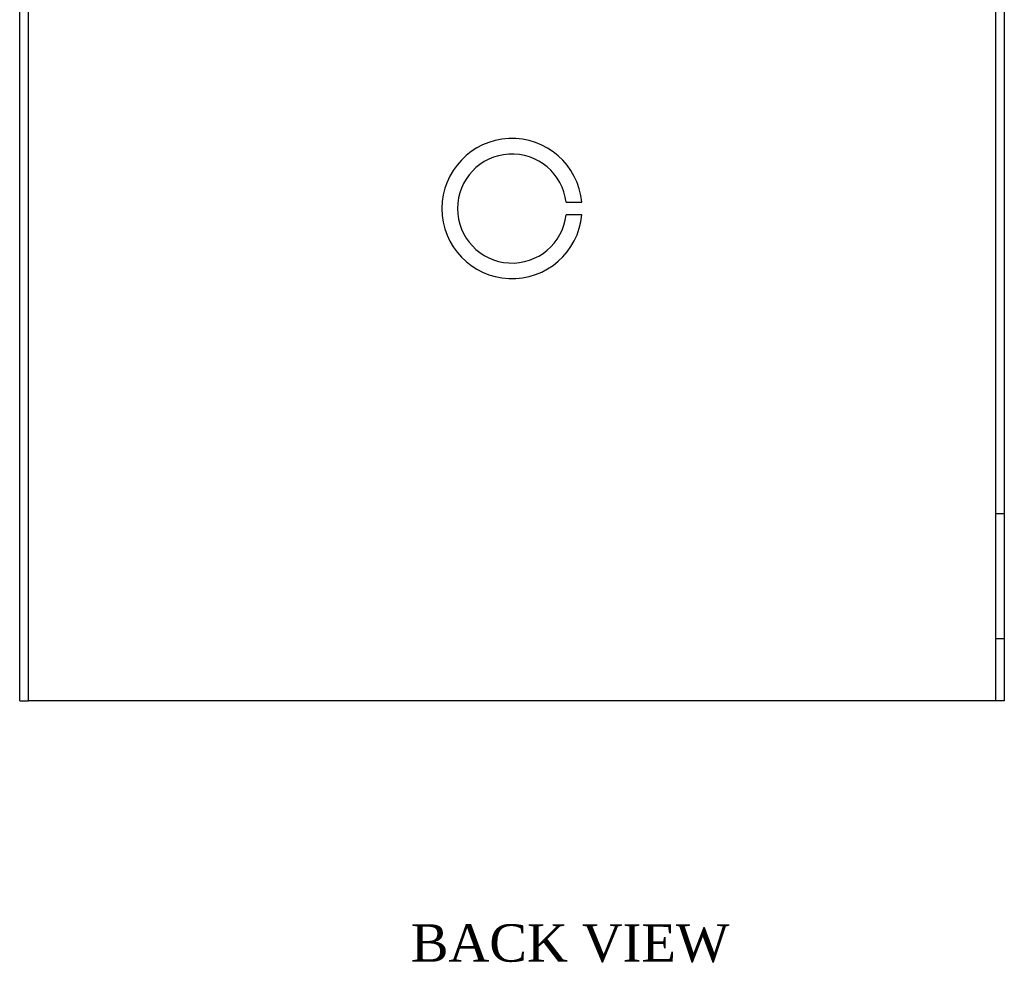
# Model space of a CAD drawing. Header units: inches. Extents: x 0.1 to 41.9, y -0.2 to 27.9.
# Tile 2 of 2: x 24.8 to 32.7, y 8.4 to 16. Entities that reach past the tile are written whole.
import ezdxf
from ezdxf.enums import TextEntityAlignment as Align
from ezdxf.lldxf.tags import DXFTag

# ---------------------------------------------------------------- set-up
doc = ezdxf.new("R2010")
doc.units = ezdxf.units.IN
doc.header["$MEASUREMENT"] = 0
doc.layers.add('COM55556-4', color=7, linetype='Continuous')
doc.layers.add('Default', color=7, linetype='Continuous')
doc.styles.add('SEACAD_Times_New_Roman', font='times.ttf')
tags = doc.linetypes.add('HIDDEN2', pattern=[0.1875, 0.125, -0.0625]).pattern_tags.tags
tags[6:7] = [DXFTag(74, 4), DXFTag(75, 0), DXFTag(340, '0'), DXFTag(46, 0.0), DXFTag(50, 0.0), DXFTag(44, 0.0), DXFTag(45, 0.0)]
tags[4:5] = [DXFTag(74, 4), DXFTag(75, 0), DXFTag(340, '0'), DXFTag(46, 0.0), DXFTag(50, 0.0), DXFTag(44, 0.0), DXFTag(45, 0.0)]

# ---------------------------------------------------------------- blocks, each defined once
blk = doc.blocks.new('SE5')
at = {"layer": 'COM55556-4', "color": 7, "linetype": 'Continuous'}
for p, q in [((24.8444833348, 18.4132277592), (24.9164833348, 18.4132277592)), ((24.8444833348, 10.5132277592), (24.8444833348, 18.4132277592)), ((24.9164833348, 18.4132277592), (24.9524833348, 18.4132277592)), ((24.9164833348, 10.5132277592), (24.9164833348, 18.4132277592)), ((24.9524833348, 18.4132277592), (32.6364833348, 18.4132277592)), ((32.6364833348, 18.4132277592), (32.6724833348, 18.4132277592)), ((32.6724833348, 18.4132277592), (32.6724833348, 10.5132277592)), ((32.7444833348, 18.4132277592), (32.6724833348, 18.4132277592)), ((32.7444833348, 18.4132277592), (32.7444833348, 10.5132277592)), ((24.8444833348, 10.5132277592), (24.9164833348, 10.5132277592)), ((24.9524833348, 10.5132277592), (24.9164833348, 10.5132277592)), ((32.6364833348, 10.5132277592), (24.9524833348, 10.5132277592)), ((32.6724833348, 10.5132277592), (32.6364833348, 10.5132277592)), ((32.7444833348, 10.5132277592), (32.6724833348, 10.5132277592))]:
    blk.add_line(p, q, dxfattribs=at)
at = {"layer": 'COM55556-4', "color": 7, "linetype": 'HIDDEN2'}
for p, q in [((24.9164833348, 17.9132277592), (24.8444833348, 17.9132277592)), ((24.8444833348, 16.9132277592), (24.9164833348, 16.9132277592)), ((29.2291168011, 14.5132277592), (29.3547567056, 14.5132277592)), ((29.3547567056, 14.4132277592), (29.2291168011, 14.4132277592)), ((32.7444833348, 12.0132277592), (32.6724833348, 12.0132277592)), ((32.6724833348, 11.0132277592), (32.7444833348, 11.0132277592))]:
    blk.add_line(p, q, dxfattribs=at)
for radius, start, end in [(0.5625, 5.099688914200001, 354.9003110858), (0.4374999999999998, 6.5624278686, 353.4375721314)]:
    blk.add_arc((28.7944833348, 14.4632277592), radius, start, end, dxfattribs=at)

msp = doc.modelspace()

# ---------------------------------------------------------------- block references
at = {"layer": 'Default'}
msp.add_blockref('SE5', (0, 0), dxfattribs=at)

# ---------------------------------------------------------------- texts
at = {"layer": 'Default', "color": 7, "linetype": 'Continuous', "style": 'SEACAD_Times_New_Roman'}
msp.add_text('BACK VIEW', height=0.3, dxfattribs=at).set_placement((27.983023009, 8.721002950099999), align=Align.TOP_LEFT)

doc.saveas('drawing.dxf')
